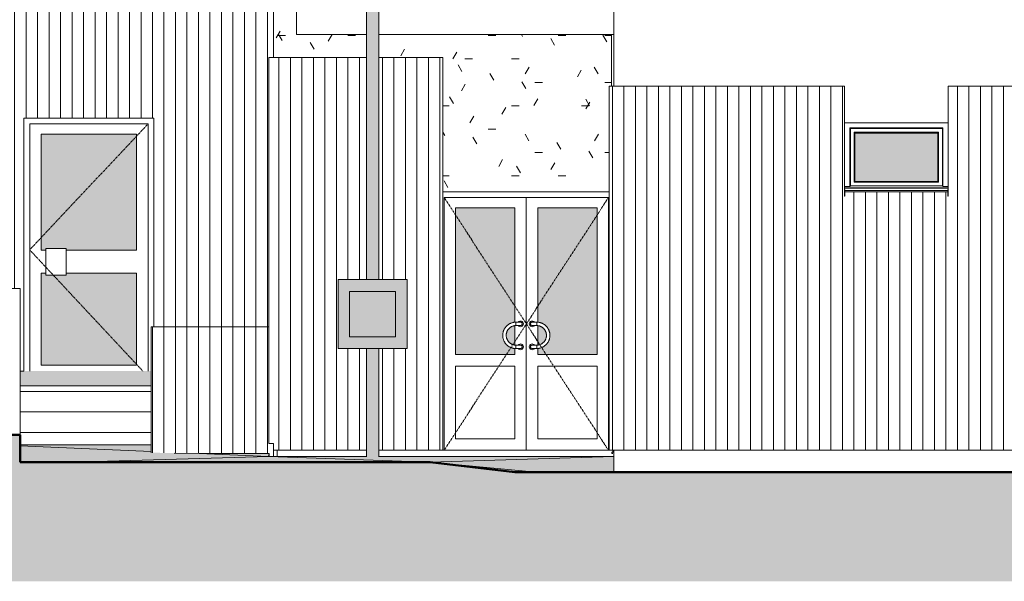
# Model space of a CAD drawing. Header units: millimetres. Extents: x -54722 to 267911, y -1116 to 19261.
# Tile 70 of 92: x 61158 to 69720, y -887 to 4000. Entities that reach past the tile are written whole.
import ezdxf

# ---------------------------------------------------------------- set-up
doc = ezdxf.new("R2010")
doc.units = ezdxf.units.MM
doc.linetypes.add('Centre', pattern=[31.75, 6.35, -4.75, 15.9, -4.75])
for name, color, linetype, lineweight in [('A-DETL-GENF', 92, 'Continuous', 9), ('A-DETL-WIDE', 214, 'Continuous', 50), ('A-DOOR', 31, 'Continuous', 9), ('A-DOOR-FRAM', 31, 'Continuous', 9), ('A-FLOR', 192, 'Continuous', 9), ('A-FLOR-PATT', 8, 'Continuous', 9), ('A-GENM', 13, 'Continuous', 9), ('A-GLAZ', 151, 'Continuous', 9), ('A-GLAZ-SILL', 1, 'Continuous', 9), ('A-WALL', 113, 'Continuous', 9), ('A-WALL-PATT', 111, 'Continuous', 9), ('I-WALL', 2, 'Continuous', 9), ('M-EQPM', 50, 'Continuous', 9), ('S-STRS', 31, 'Continuous', 9)]:
    doc.layers.add(name, color=color, linetype=linetype, lineweight=lineweight)
pattern_1 = [(90, (83112.44, 0), (-100, 6e-15), [])]

# ---------------------------------------------------------------- blocks, each defined once
blk = doc.blocks.new('PVC Panneau Vitré - Traverse - 103m x 2_20m-1054254-Façade Ouest')
at = {"layer": 'A-DOOR'}
h = blk.add_hatch(color=256, dxfattribs=at)
h.paths.add_polyline_path([(-11971.9, 993.3), (-11971.9, 1793.3), (-12585.1, 1793.3), (-12585.1, 1777.2), (-12760.4, 1777.2), (-12760.4, 1793.3), (-12801.9, 1793.3), (-12801.9, 993.3), (-12062.8, 993.3)])
h.paths.add_polyline_path([(-11971.9, 1993.3), (-11971.9, 3003.3), (-12801.9, 3003.3), (-12801.9, 1993.3), (-12760.4, 1993.3), (-12760.4, 2008.7), (-12585.1, 2008.7), (-12585.1, 1993.3), (-11994.1, 1993.3)])
at = {"layer": 'A-DOOR', "linetype": 'Centre'}
for p in [(-11871.9, 3093.3), (-11917.5, 942.2)]:
    blk.add_line(p, (-12901.9, 1998.3), dxfattribs=at)
at = {"layer": 'A-DOOR'}
for p, q in [((-12901.9, 3093.3), (-12901.9, 943.1)), ((-11871.9, 3093.3), (-12901.9, 3093.3)), ((-11871.9, 943.1), (-11871.9, 3093.3)), ((-12801.9, 1993.3), (-12801.9, 3003.3)), ((-12801.9, 3003.3), (-11971.9, 3003.3)), ((-11971.9, 3003.3), (-11971.9, 1993.3)), ((-12760.4, 1993.3), (-12801.9, 1993.3)), ((-12760.4, 2008.7), (-12585.1, 2008.7)), ((-12760.4, 2008.7), (-12760.4, 1777.2)), ((-12585.1, 1777.2), (-12585.1, 2008.7)), ((-11971.9, 1993.3), (-12585.1, 1993.3)), ((-12801.9, 993.3), (-12801.9, 1793.3)), ((-12801.9, 1793.3), (-12760.4, 1793.3)), ((-12585.1, 1777.2), (-12760.4, 1777.2)), ((-12585.1, 1793.3), (-11971.9, 1793.3)), ((-11971.9, 1793.3), (-11971.9, 993.3)), ((-11971.9, 993.3), (-12801.9, 993.3))]:
    blk.add_line(p, q, dxfattribs=at)
at = {"layer": 'A-DOOR-FRAM'}
for p, q in [((-12951.9, 943.1), (-12951.9, 3143.3)), ((-11821.9, 3143.3), (-12951.9, 3143.3)), ((-12901.9, 3093.3), (-12901.9, 943.1)), ((-12901.9, 3093.3), (-11871.9, 3093.3)), ((-11871.9, 3093.3), (-11871.9, 943.1)), ((-11821.9, 1327.8), (-11821.9, 3143.3))]:
    blk.add_line(p, q, dxfattribs=at)
blk = doc.blocks.new('PVC Double - Panneaux vitrés haut - 1_43m x 2_20m-1064195-Façade Ouest')
at = {"layer": 'A-DOOR'}
h = blk.add_hatch(color=256, dxfattribs=at)
h.paths.add_polyline_path([(-9197.7, 1086.6), (-8682.7, 1086.6), (-8682.7, 1139.5), (-8705.5, 1143.2), (-8725, 1151.4), (-8740.8, 1161.2), (-8756.8, 1175.2), (-8767.1, 1187.8), (-8779.3, 1211.3), (-8785, 1230.1), (-8786.9, 1241.3), (-8786.2, 1269.8), (-8780.4, 1293.2), (-8777.5, 1299.3), (-8767.7, 1317.7), (-8754.8, 1333.2), (-8738.3, 1347.3), (-8721.5, 1357.1), (-8698.8, 1365.2), (-8682.7, 1367.8), (-8682.7, 2363.3), (-9197.7, 2363.3), (-9197.7, 1445.1)])
h.paths.add_polyline_path([(-8469, 1086.6), (-7967.7, 1086.6), (-7967.7, 2363.3), (-8482.7, 2363.3), (-8482.7, 1367.1), (-8461.2, 1363.7), (-8448.7, 1359.1), (-8435.2, 1352.4), (-8418.4, 1340.7), (-8402.5, 1324.2), (-8392.8, 1309.5), (-8382.2, 1285), (-8378.2, 1260.9), (-8379.6, 1234.5), (-8383.2, 1219.3), (-8391.2, 1200.1), (-8403.3, 1181.5), (-8413.8, 1169.7), (-8433.3, 1155.4), (-8450.4, 1146.6), (-8467.8, 1141.2), (-8482.7, 1138.3), (-8482.7, 1086.6)])
h.paths.add_polyline_path([(-8682.7, 1140.1), (-8682.7, 1140.1), (-8684.1, 1140.3)])
h.paths.add_polyline_path([(-8482.7, 1169.7), (-8465.2, 1173.1), (-8444.7, 1183.4), (-8427.3, 1199.7), (-8413.3, 1223.6), (-8410.4, 1233.2), (-8408.1, 1247.7), (-8410.8, 1274.5), (-8414, 1283.4), (-8420.7, 1296.7), (-8428.4, 1307.8), (-8438.6, 1318.1), (-8443.9, 1322), (-8459.5, 1330.6), (-8470.2, 1335.1), (-8482.7, 1336.1), (-8482.7, 1170.5)])
h.paths.add_polyline_path([(-8736, 1196.5), (-8731.5, 1192.3), (-8735.2, 1195.8)])
h.paths.add_polyline_path([(-8682.7, 1169.7), (-8682.7, 1336.9), (-8700.2, 1333.3), (-8711, 1328.1), (-8721.5, 1321.9), (-8729.5, 1315.5), (-8741, 1303.1), (-8752.2, 1281.4), (-8755, 1273), (-8756.1, 1266.5), (-8756.5, 1241.3), (-8753.3, 1226.5), (-8745.9, 1212.1), (-8734.8, 1195.5), (-8714.8, 1179.8), (-8694.2, 1171.4), (-8684.2, 1170)])
h.paths.add_polyline_path([(-8444.7, 1183), (-8432, 1192.9), (-8430.5, 1195.5), (-8443.4, 1184.1)])
at = {"layer": 'A-DOOR', "linetype": 'Centre'}
for p, q in [((-9297.7, 2453.3), (-7867.7, 253.3)), ((-9297.7, 253.3), (-7867.7, 2453.3))]:
    blk.add_line(p, q, dxfattribs=at)
at = {"layer": 'A-DOOR'}
for p, q in [((-9297.7, 2453.3), (-9297.7, 253.3)), ((-8582.7, 2453.3), (-9297.7, 2453.3)), ((-7867.7, 2453.3), (-8582.7, 2453.3)), ((-8582.7, 2453.3), (-8582.7, 253.3)), ((-8582.7, 253.3), (-8582.7, 2453.3)), ((-7867.7, 253.3), (-7867.7, 2453.3)), ((-9197.7, 1086.6), (-9197.7, 2363.3)), ((-9197.7, 2363.3), (-8682.7, 2363.3)), ((-8682.7, 2363.3), (-8682.7, 1367.1)), ((-8482.7, 1367.1), (-8482.7, 2363.3)), ((-8482.7, 2363.3), (-7967.7, 2363.3)), ((-7967.7, 2363.3), (-7967.7, 1086.6)), ((-8682.7, 1336.9), (-8682.7, 1169.7)), ((-8672.7, 1368.3), (-8672.7, 1353.3)), ((-8672.7, 1353.3), (-8672.7, 1368.3)), ((-8672.7, 1353.3), (-8672.7, 1338.3)), ((-8672.7, 1338.3), (-8672.7, 1353.3)), ((-8492.7, 1353.3), (-8492.7, 1368.3)), ((-8492.7, 1368.3), (-8492.7, 1353.3)), ((-8492.7, 1338.3), (-8492.7, 1353.3)), ((-8492.7, 1353.3), (-8492.7, 1338.3)), ((-8482.7, 1169.7), (-8482.7, 1336.9)), ((-8682.7, 1139.5), (-8682.7, 1086.6)), ((-8672.7, 1168.3), (-8672.7, 1153.3)), ((-8672.7, 1153.3), (-8672.7, 1168.3)), ((-8672.7, 1153.3), (-8672.7, 1138.3)), ((-8672.7, 1138.3), (-8672.7, 1153.3)), ((-8492.7, 1153.3), (-8492.7, 1168.3)), ((-8492.7, 1168.3), (-8492.7, 1153.3)), ((-8492.7, 1138.3), (-8492.7, 1153.3)), ((-8492.7, 1153.3), (-8492.7, 1138.3)), ((-8482.7, 1086.6), (-8482.7, 1139.5)), ((-8682.7, 1086.6), (-9197.7, 1086.6)), ((-7967.7, 1086.6), (-8482.7, 1086.6)), ((-9197.7, 353.3), (-9197.7, 986.6)), ((-9197.7, 986.6), (-8682.7, 986.6)), ((-8682.7, 986.6), (-8682.7, 353.3)), ((-8482.7, 353.3), (-8482.7, 986.6)), ((-8482.7, 986.6), (-7967.7, 986.6)), ((-7967.7, 986.6), (-7967.7, 353.3)), ((-8682.7, 353.3), (-9197.7, 353.3)), ((-7967.7, 353.3), (-8482.7, 353.3))]:
    blk.add_line(p, q, dxfattribs=at)
at = {"layer": 'A-DOOR', "flags": 128}
for points in [[(-8672.7, 1368.3), (-8677.3, 1368.2), (-8681.9, 1367.9), (-8686.4, 1367.5), (-8691, 1366.8), (-8695.5, 1366), (-8700, 1365), (-8704.5, 1363.8), (-8708.9, 1362.5), (-8713.2, 1360.9), (-8717.5, 1359.2), (-8721.7, 1357.4), (-8725.8, 1355.3), (-8729.8, 1353.1), (-8733.8, 1350.7), (-8737.6, 1348.2), (-8741.4, 1345.5), (-8745, 1342.7), (-8748.5, 1339.8), (-8751.9, 1336.7), (-8755.2, 1333.4), (-8758.3, 1330.1), (-8761.3, 1326.6), (-8764.2, 1323), (-8766.9, 1319.3), (-8769.4, 1315.4), (-8771.9, 1311.5), (-8774.1, 1307.5), (-8776.2, 1303.4), (-8778.1, 1299.2), (-8779.9, 1295), (-8781.4, 1290.7), (-8782.9, 1286.3), (-8784.1, 1281.8), (-8785.1, 1277.4), (-8786, 1272.9), (-8786.7, 1268.3), (-8787.2, 1263.7), (-8787.5, 1259.1), (-8787.7, 1254.5), (-8787.6, 1250), (-8787.4, 1245.4), (-8787, 1240.8), (-8786.4, 1236.2), (-8785.6, 1231.7), (-8784.7, 1227.2), (-8783.5, 1222.7), (-8782.2, 1218.3), (-8780.7, 1214), (-8779.1, 1209.7), (-8777.2, 1205.5), (-8775.3, 1201.3), (-8773.1, 1197.2), (-8770.8, 1193.3), (-8768.3, 1189.4), (-8765.7, 1185.6), (-8762.9, 1182), (-8760, 1178.4), (-8756.9, 1175), (-8753.7, 1171.7), (-8750.4, 1168.5), (-8746.9, 1165.5), (-8743.3, 1162.6), (-8739.6, 1159.8), (-8735.9, 1157.2), (-8732, 1154.8), (-8728, 1152.5), (-8723.9, 1150.3), (-8719.7, 1148.4), (-8715.5, 1146.6), (-8711.2, 1145), (-8706.8, 1143.5), (-8702.4, 1142.2), (-8698, 1141.1), (-8693.4, 1140.2), (-8688.9, 1139.5), (-8684.3, 1138.9), (-8679.8, 1138.5), (-8675.2, 1138.3), (-8672.7, 1138.3)], [(-8672.7, 1168.3), (-8676.1, 1168.4), (-8679.5, 1168.6), (-8682.9, 1168.9), (-8686.2, 1169.4), (-8689.6, 1170), (-8692.9, 1170.7), (-8696.2, 1171.6), (-8699.4, 1172.6), (-8702.6, 1173.8), (-8705.8, 1175), (-8708.9, 1176.4), (-8711.9, 1177.9), (-8714.9, 1179.5), (-8717.8, 1181.3), (-8720.7, 1183.2), (-8723.4, 1185.1), (-8726.1, 1187.2), (-8728.7, 1189.4), (-8731.2, 1191.7), (-8733.7, 1194.1), (-8736, 1196.6), (-8738.2, 1199.2), (-8740.3, 1201.8), (-8742.3, 1204.6), (-8744.2, 1207.4), (-8746, 1210.3), (-8747.6, 1213.2), (-8749.2, 1216.3), (-8750.6, 1219.4), (-8751.9, 1222.5), (-8753.1, 1225.7), (-8754.1, 1228.9), (-8755, 1232.2), (-8755.8, 1235.5), (-8756.4, 1238.9), (-8757, 1242.2), (-8757.3, 1245.6), (-8757.6, 1249), (-8757.7, 1252.4), (-8757.6, 1255.8), (-8757.5, 1259.2), (-8757.2, 1262.6), (-8756.7, 1265.9), (-8756.2, 1269.3), (-8755.5, 1272.6), (-8754.6, 1275.9), (-8753.6, 1279.2), (-8752.5, 1282.4), (-8751.3, 1285.6), (-8750, 1288.7), (-8748.5, 1291.7), (-8746.9, 1294.7), (-8745.2, 1297.7), (-8743.3, 1300.5), (-8741.4, 1303.3), (-8739.3, 1306), (-8737.2, 1308.7), (-8734.9, 1311.2), (-8732.6, 1313.6), (-8730.1, 1316), (-8727.5, 1318.2), (-8724.9, 1320.4), (-8722.2, 1322.4), (-8719.4, 1324.3), (-8716.5, 1326.1), (-8713.5, 1327.8), (-8710.5, 1329.4), (-8707.5, 1330.9), (-8704.3, 1332.2), (-8701.2, 1333.4), (-8697.9, 1334.5), (-8694.7, 1335.4), (-8691.4, 1336.2), (-8688, 1336.9), (-8684.7, 1337.5), (-8681.3, 1337.9), (-8677.9, 1338.1), (-8674.5, 1338.3), (-8672.7, 1338.3)], [(-8632.7, 1368.3), (-8632.7, 1368.3), (-8632.8, 1368.3), (-8633, 1368.3), (-8633.2, 1368.3), (-8633.5, 1368.3), (-8633.8, 1368.3), (-8634.2, 1368.3), (-8634.7, 1368.3), (-8635.2, 1368.3), (-8635.8, 1368.3), (-8636.5, 1368.3), (-8637.2, 1368.3), (-8638, 1368.3), (-8638.8, 1368.3), (-8639.7, 1368.3), (-8640.6, 1368.3), (-8641.6, 1368.3), (-8642.6, 1368.3), (-8643.7, 1368.3), (-8644.8, 1368.3), (-8646, 1368.3), (-8647.2, 1368.3), (-8648.4, 1368.3), (-8649.7, 1368.3), (-8651.1, 1368.3), (-8652.4, 1368.3), (-8653.8, 1368.3), (-8655.3, 1368.3), (-8656.7, 1368.3), (-8658.2, 1368.3), (-8659.7, 1368.3), (-8661.2, 1368.3), (-8662.8, 1368.3), (-8664.3, 1368.3), (-8665.9, 1368.3), (-8667.5, 1368.3), (-8669.1, 1368.3), (-8670.6, 1368.3), (-8672.2, 1368.3), (-8672.7, 1368.3)], [(-8672.7, 1338.3), (-8671.1, 1338.3), (-8669.5, 1338.3), (-8667.9, 1338.3), (-8666.3, 1338.3), (-8664.7, 1338.3), (-8663.2, 1338.3), (-8661.6, 1338.3), (-8660.1, 1338.3), (-8658.6, 1338.3), (-8657.1, 1338.3), (-8655.6, 1338.3), (-8654.2, 1338.3), (-8652.8, 1338.3), (-8651.4, 1338.3), (-8650.1, 1338.3), (-8648.8, 1338.3), (-8647.5, 1338.3), (-8646.3, 1338.3), (-8645.1, 1338.3), (-8644, 1338.3), (-8642.9, 1338.3), (-8641.8, 1338.3), (-8640.9, 1338.3), (-8639.9, 1338.3), (-8639, 1338.3), (-8638.2, 1338.3), (-8637.4, 1338.3), (-8636.7, 1338.3), (-8636, 1338.3), (-8635.4, 1338.3), (-8634.8, 1338.3), (-8634.4, 1338.3), (-8633.9, 1338.3), (-8633.6, 1338.3), (-8633.3, 1338.3), (-8633, 1338.3), (-8632.8, 1338.3), (-8632.7, 1338.3), (-8632.7, 1338.3), (-8632.7, 1338.3)], [(-8492.7, 1368.3), (-8494.3, 1368.3), (-8495.9, 1368.3), (-8497.5, 1368.3), (-8499.1, 1368.3), (-8500.6, 1368.3), (-8502.2, 1368.3), (-8503.7, 1368.3), (-8505.3, 1368.3), (-8506.8, 1368.3), (-8508.3, 1368.3), (-8509.7, 1368.3), (-8511.2, 1368.3), (-8512.6, 1368.3), (-8513.9, 1368.3), (-8515.3, 1368.3), (-8516.6, 1368.3), (-8517.8, 1368.3), (-8519.1, 1368.3), (-8520.2, 1368.3), (-8521.4, 1368.3), (-8522.5, 1368.3), (-8523.5, 1368.3), (-8524.5, 1368.3), (-8525.4, 1368.3), (-8526.3, 1368.3), (-8527.2, 1368.3), (-8528, 1368.3), (-8528.7, 1368.3), (-8529.4, 1368.3), (-8530, 1368.3), (-8530.5, 1368.3), (-8531, 1368.3), (-8531.4, 1368.3), (-8531.8, 1368.3), (-8532.1, 1368.3), (-8532.3, 1368.3), (-8532.5, 1368.3), (-8532.6, 1368.3), (-8532.7, 1368.3), (-8532.7, 1368.3)], [(-8532.7, 1338.3), (-8532.6, 1338.3), (-8532.6, 1338.3), (-8532.4, 1338.3), (-8532.2, 1338.3), (-8531.9, 1338.3), (-8531.5, 1338.3), (-8531.1, 1338.3), (-8530.6, 1338.3), (-8530.1, 1338.3), (-8529.5, 1338.3), (-8528.9, 1338.3), (-8528.2, 1338.3), (-8527.4, 1338.3), (-8526.6, 1338.3), (-8525.7, 1338.3), (-8524.8, 1338.3), (-8523.8, 1338.3), (-8522.8, 1338.3), (-8521.7, 1338.3), (-8520.5, 1338.3), (-8519.4, 1338.3), (-8518.2, 1338.3), (-8516.9, 1338.3), (-8515.6, 1338.3), (-8514.3, 1338.3), (-8512.9, 1338.3), (-8511.5, 1338.3), (-8510.1, 1338.3), (-8508.7, 1338.3), (-8507.2, 1338.3), (-8505.7, 1338.3), (-8504.1, 1338.3), (-8502.6, 1338.3), (-8501, 1338.3), (-8499.5, 1338.3), (-8497.9, 1338.3), (-8496.3, 1338.3), (-8494.7, 1338.3), (-8493.1, 1338.3), (-8492.7, 1338.3)], [(-8492.7, 1138.3), (-8488.1, 1138.4), (-8483.5, 1138.7), (-8478.9, 1139.1), (-8474.4, 1139.8), (-8469.8, 1140.6), (-8465.3, 1141.6), (-8460.9, 1142.8), (-8456.5, 1144.1), (-8452.2, 1145.7), (-8447.9, 1147.4), (-8443.7, 1149.3), (-8439.6, 1151.3), (-8435.5, 1153.5), (-8431.6, 1155.9), (-8427.7, 1158.4), (-8424, 1161.1), (-8420.4, 1163.9), (-8416.8, 1166.9), (-8413.5, 1170), (-8410.2, 1173.2), (-8407, 1176.6), (-8404, 1180), (-8401.2, 1183.6), (-8398.5, 1187.4), (-8395.9, 1191.2), (-8393.5, 1195.1), (-8391.3, 1199.1), (-8389.2, 1203.2), (-8387.2, 1207.4), (-8385.5, 1211.6), (-8383.9, 1216), (-8382.5, 1220.3), (-8381.3, 1224.8), (-8380.2, 1229.2), (-8379.4, 1233.8), (-8378.7, 1238.3), (-8378.2, 1242.9), (-8377.8, 1247.5), (-8377.7, 1252.1), (-8377.7, 1256.7), (-8378, 1261.3), (-8378.4, 1265.8), (-8379, 1270.4), (-8379.7, 1274.9), (-8380.7, 1279.4), (-8381.8, 1283.9), (-8383.1, 1288.3), (-8384.6, 1292.7), (-8386.3, 1296.9), (-8388.1, 1301.2), (-8390.1, 1305.3), (-8392.3, 1309.4), (-8394.6, 1313.3), (-8397.1, 1317.2), (-8399.7, 1321), (-8402.5, 1324.6), (-8405.4, 1328.2), (-8408.5, 1331.6), (-8411.7, 1334.9), (-8415, 1338.1), (-8418.5, 1341.1), (-8422, 1344), (-8425.7, 1346.8), (-8429.5, 1349.4), (-8433.4, 1351.9), (-8437.4, 1354.1), (-8441.5, 1356.3), (-8445.6, 1358.2), (-8449.9, 1360), (-8454.2, 1361.7), (-8458.5, 1363.1), (-8462.9, 1364.4), (-8467.4, 1365.5), (-8471.9, 1366.4), (-8476.5, 1367.2), (-8481, 1367.7), (-8485.6, 1368.1), (-8490.2, 1368.3), (-8492.7, 1368.3)], [(-8492.7, 1338.3), (-8489.3, 1338.2), (-8485.9, 1338), (-8482.5, 1337.7), (-8479.1, 1337.2), (-8475.8, 1336.6), (-8472.5, 1335.9), (-8469.2, 1335), (-8465.9, 1334), (-8462.7, 1332.9), (-8459.6, 1331.6), (-8456.5, 1330.2), (-8453.4, 1328.7), (-8450.4, 1327.1), (-8447.5, 1325.3), (-8444.7, 1323.5), (-8441.9, 1321.5), (-8439.2, 1319.4), (-8436.6, 1317.2), (-8434.1, 1314.9), (-8431.7, 1312.5), (-8429.4, 1310), (-8427.2, 1307.5), (-8425.1, 1304.8), (-8423, 1302.1), (-8421.2, 1299.2), (-8419.4, 1296.3), (-8417.7, 1293.4), (-8416.2, 1290.3), (-8414.8, 1287.3), (-8413.5, 1284.1), (-8412.3, 1280.9), (-8411.2, 1277.7), (-8410.3, 1274.4), (-8409.6, 1271.1), (-8408.9, 1267.8), (-8408.4, 1264.4), (-8408, 1261), (-8407.8, 1257.6), (-8407.7, 1254.2), (-8407.7, 1250.8), (-8407.9, 1247.4), (-8408.2, 1244), (-8408.6, 1240.7), (-8409.2, 1237.3), (-8409.9, 1234), (-8410.7, 1230.7), (-8411.7, 1227.4), (-8412.8, 1224.2), (-8414, 1221.1), (-8415.4, 1217.9), (-8416.9, 1214.9), (-8418.5, 1211.9), (-8420.2, 1208.9), (-8422, 1206.1), (-8424, 1203.3), (-8426, 1200.6), (-8428.2, 1198), (-8430.4, 1195.4), (-8432.8, 1193), (-8435.3, 1190.6), (-8437.8, 1188.4), (-8440.5, 1186.2), (-8443.2, 1184.2), (-8446, 1182.3), (-8448.9, 1180.5), (-8451.8, 1178.8), (-8454.8, 1177.2), (-8457.9, 1175.8), (-8461, 1174.4), (-8464.2, 1173.2), (-8467.4, 1172.1), (-8470.7, 1171.2), (-8474, 1170.4), (-8477.3, 1169.7), (-8480.7, 1169.2), (-8484.1, 1168.7), (-8487.4, 1168.5), (-8490.8, 1168.3), (-8492.7, 1168.3)], [(-8632.7, 1168.3), (-8632.7, 1168.3), (-8632.8, 1168.3), (-8633, 1168.3), (-8633.2, 1168.3), (-8633.5, 1168.3), (-8633.8, 1168.3), (-8634.2, 1168.3), (-8634.7, 1168.3), (-8635.2, 1168.3), (-8635.8, 1168.3), (-8636.5, 1168.3), (-8637.2, 1168.3), (-8638, 1168.3), (-8638.8, 1168.3), (-8639.7, 1168.3), (-8640.6, 1168.3), (-8641.6, 1168.3), (-8642.6, 1168.3), (-8643.7, 1168.3), (-8644.8, 1168.3), (-8646, 1168.3), (-8647.2, 1168.3), (-8648.4, 1168.3), (-8649.7, 1168.3), (-8651.1, 1168.3), (-8652.4, 1168.3), (-8653.8, 1168.3), (-8655.3, 1168.3), (-8656.7, 1168.3), (-8658.2, 1168.3), (-8659.7, 1168.3), (-8661.2, 1168.3), (-8662.8, 1168.3), (-8664.3, 1168.3), (-8665.9, 1168.3), (-8667.5, 1168.3), (-8669.1, 1168.3), (-8670.6, 1168.3), (-8672.2, 1168.3), (-8672.7, 1168.3)], [(-8672.7, 1138.3), (-8671.1, 1138.3), (-8669.5, 1138.3), (-8667.9, 1138.3), (-8666.3, 1138.3), (-8664.7, 1138.3), (-8663.2, 1138.3), (-8661.6, 1138.3), (-8660.1, 1138.3), (-8658.6, 1138.3), (-8657.1, 1138.3), (-8655.6, 1138.3), (-8654.2, 1138.3), (-8652.8, 1138.3), (-8651.4, 1138.3), (-8650.1, 1138.3), (-8648.8, 1138.3), (-8647.5, 1138.3), (-8646.3, 1138.3), (-8645.1, 1138.3), (-8644, 1138.3), (-8642.9, 1138.3), (-8641.8, 1138.3), (-8640.9, 1138.3), (-8639.9, 1138.3), (-8639, 1138.3), (-8638.2, 1138.3), (-8637.4, 1138.3), (-8636.7, 1138.3), (-8636, 1138.3), (-8635.4, 1138.3), (-8634.8, 1138.3), (-8634.4, 1138.3), (-8633.9, 1138.3), (-8633.6, 1138.3), (-8633.3, 1138.3), (-8633, 1138.3), (-8632.8, 1138.3), (-8632.7, 1138.3), (-8632.7, 1138.3), (-8632.7, 1138.3)], [(-8492.7, 1168.3), (-8494.3, 1168.3), (-8495.9, 1168.3), (-8497.5, 1168.3), (-8499.1, 1168.3), (-8500.6, 1168.3), (-8502.2, 1168.3), (-8503.7, 1168.3), (-8505.3, 1168.3), (-8506.8, 1168.3), (-8508.3, 1168.3), (-8509.7, 1168.3), (-8511.2, 1168.3), (-8512.6, 1168.3), (-8513.9, 1168.3), (-8515.3, 1168.3), (-8516.6, 1168.3), (-8517.8, 1168.3), (-8519.1, 1168.3), (-8520.2, 1168.3), (-8521.4, 1168.3), (-8522.5, 1168.3), (-8523.5, 1168.3), (-8524.5, 1168.3), (-8525.4, 1168.3), (-8526.3, 1168.3), (-8527.2, 1168.3), (-8528, 1168.3), (-8528.7, 1168.3), (-8529.4, 1168.3), (-8530, 1168.3), (-8530.5, 1168.3), (-8531, 1168.3), (-8531.4, 1168.3), (-8531.8, 1168.3), (-8532.1, 1168.3), (-8532.3, 1168.3), (-8532.5, 1168.3), (-8532.6, 1168.3), (-8532.7, 1168.3), (-8532.7, 1168.3)], [(-8532.7, 1138.3), (-8532.6, 1138.3), (-8532.6, 1138.3), (-8532.4, 1138.3), (-8532.2, 1138.3), (-8531.9, 1138.3), (-8531.5, 1138.3), (-8531.1, 1138.3), (-8530.6, 1138.3), (-8530.1, 1138.3), (-8529.5, 1138.3), (-8528.9, 1138.3), (-8528.2, 1138.3), (-8527.4, 1138.3), (-8526.6, 1138.3), (-8525.7, 1138.3), (-8524.8, 1138.3), (-8523.8, 1138.3), (-8522.8, 1138.3), (-8521.7, 1138.3), (-8520.5, 1138.3), (-8519.4, 1138.3), (-8518.2, 1138.3), (-8516.9, 1138.3), (-8515.6, 1138.3), (-8514.3, 1138.3), (-8512.9, 1138.3), (-8511.5, 1138.3), (-8510.1, 1138.3), (-8508.7, 1138.3), (-8507.2, 1138.3), (-8505.7, 1138.3), (-8504.1, 1138.3), (-8502.6, 1138.3), (-8501, 1138.3), (-8499.5, 1138.3), (-8497.9, 1138.3), (-8496.3, 1138.3), (-8494.7, 1138.3), (-8493.1, 1138.3), (-8492.7, 1138.3)]]:
    blk.add_lwpolyline(points, dxfattribs=at)
at = {"layer": 'A-DOOR'}
for centre, radius, start, end in [((-8632.7, 1353.3), 25, 0, 143.96933), ((-8532.7, 1353.3), 25, 36.14342, 180), ((-8632.7, 1353.3), 25, 216.09406, 0), ((-8632.7, 1353.3), 15, 45, 105), ((-8632.7, 1353.3), 15, 0, 105), ((-8632.7, 1353.3), 15, 0, 105), ((-8632.7, 1353.3), 15, 255, 0), ((-8632.7, 1353.3), 15, 255, 0), ((-8632.7, 1353.3), 15, 255, 285), ((-8632.7, 1353.3), 15, 300, 330), ((-8532.7, 1353.3), 25, 180, 323.85658), ((-8532.7, 1353.3), 15, 75, 180), ((-8532.7, 1353.3), 15, 75, 180), ((-8532.7, 1353.3), 15, 180, 285), ((-8532.7, 1353.3), 15, 180, 285), ((-8532.7, 1353.3), 15, 210, 240), ((-8532.7, 1353.3), 15, 75, 135), ((-8532.7, 1353.3), 15, 255, 285), ((-8632.7, 1153.3), 25, 0, 143.96933), ((-8632.7, 1153.3), 25, 216.09406, 0), ((-8632.7, 1153.3), 15, 45, 105), ((-8632.7, 1153.3), 15, 0, 105), ((-8632.7, 1153.3), 15, 0, 105), ((-8632.7, 1153.3), 15, 255, 0), ((-8632.7, 1153.3), 15, 255, 0), ((-8632.7, 1153.3), 15, 255, 285), ((-8632.7, 1153.3), 15, 300, 330), ((-8532.7, 1153.3), 25, 36.03067, 180), ((-8532.7, 1153.3), 25, 180, 323.90594), ((-8532.7, 1153.3), 15, 75, 180), ((-8532.7, 1153.3), 15, 75, 180), ((-8532.7, 1153.3), 15, 180, 285), ((-8532.7, 1153.3), 15, 180, 285), ((-8532.7, 1153.3), 15, 210, 240), ((-8532.7, 1153.3), 15, 75, 135), ((-8532.7, 1153.3), 15, 255, 285)]:
    blk.add_arc(centre, radius, start, end, dxfattribs=at)
at = {"layer": 'A-DOOR-FRAM'}
for p, q in [((-7862.7, 2503.3), (-9307.7, 2503.3)), ((-9297.7, 2453.3), (-9297.7, 253.3)), ((-9297.7, 2453.3), (-7867.7, 2453.3)), ((-7867.7, 2453.3), (-7867.7, 253.3))]:
    blk.add_line(p, q, dxfattribs=at)
blk = doc.blocks.new('GAZ - _01-1061132-Façade Ouest')
at = {"layer": 'M-EQPM'}
for points in [[(-10217.6, 1140), (-10216.6, 1140), (-10217.6, 1740), (-10219.8, 1740), (-10219.2, 1140), (-10218.5, 1140)], [(-10193.6, 1140), (-10169.8, 1140), (-10169.8, 1740), (-10216.6, 1740), (-10216.6, 1140)], [(-9623, 1140), (-9623, 1740), (-9669.8, 1740), (-9669.8, 1140), (-9645.9, 1140)], [(-9621.9, 1140), (-9619.8, 1140), (-9620.3, 1740), (-9623, 1740), (-9623, 1140)], [(-9931.7, 1240), (-9719.8, 1240), (-9719.8, 1635), (-10119.8, 1635), (-10119.8, 1240)]]:
    blk.add_hatch(color=256, dxfattribs=at).paths.add_polyline_path(points)
h = blk.add_hatch(color=256, dxfattribs=at)
h.paths.add_polyline_path([(-9669.8, 1140), (-9669.8, 1740), (-10169.8, 1740), (-10169.8, 1140), (-9911, 1140)])
h.paths.add_polyline_path([(-9911, 1240), (-10119.8, 1240), (-10119.8, 1635), (-9719.8, 1635), (-9719.8, 1240)])
for p, q in [((-10219.8, 1740), (-10219.8, 1140)), ((-10219.8, 1740), (-10216.6, 1740)), ((-10216.6, 1740), (-10169.8, 1740)), ((-10169.8, 1740), (-9669.8, 1740)), ((-9669.8, 1740), (-9623, 1740)), ((-9623, 1740), (-9619.8, 1740)), ((-9619.8, 1140), (-9619.8, 1740)), ((-10119.8, 1240), (-10119.8, 1635)), ((-10119.8, 1635), (-9719.8, 1635)), ((-9719.8, 1635), (-9719.8, 1240)), ((-9719.8, 1240), (-10119.8, 1240)), ((-10216.6, 1140), (-10219.8, 1140)), ((-10169.8, 1140), (-10216.6, 1140)), ((-9669.8, 1140), (-10169.8, 1140)), ((-9623, 1140), (-9669.8, 1140)), ((-9619.8, 1140), (-9623, 1140))]:
    blk.add_line(p, q, dxfattribs=at)
blk = doc.blocks.new('Conduit Gaz - Conduit Gaz-1063074-Façade Ouest')
at = {"layer": 'A-GENM'}
h = blk.add_hatch(color=256, dxfattribs=at)
h.paths.add_polyline_path([(-9920, 196.8), (-9867.9, 197.9), (-9866, 198.3), (-9866.2, 1140), (-9974, 1140), (-9974, 198.3), (-9966.8, 197.5), (-9920.2, 196.8)])
h.paths.add_polyline_path([(-9920, 1740), (-9866, 1740), (-9866.5, 11222.8), (-9974, 11222.5), (-9973.8, 1740), (-9922.2, 1740)])
for p, q in [((-9974, 11222.8), (-9974, 1740)), ((-9866, 1740), (-9866, 11222.8)), ((-9974, 1140), (-9974, 197.3)), ((-9866, 197.3), (-9866, 1140))]:
    blk.add_line(p, q, dxfattribs=at)
blk = doc.blocks.new('Fenêtre type 1 - 90 x 60cm-1522801-Façade Ouest')
at = {"layer": 'A-GLAZ'}
blk.add_hatch(color=256, dxfattribs=at).paths.add_polyline_path([(-5294.2, 2593.3), (-5004.6, 2593.3), (-5004.6, 3013.3), (-5724.6, 3013.3), (-5724.6, 2593.3)])
for p, q in [((-5769.6, 2548.3), (-5769.6, 3058.3)), ((-5764.6, 3053.3), (-5769.6, 3058.3)), ((-5769.6, 3058.3), (-4959.6, 3058.3)), ((-5764.6, 3053.3), (-5764.6, 2553.3)), ((-4964.6, 3053.3), (-5764.6, 3053.3)), ((-5731.7, 2586.2), (-5731.7, 3020.4)), ((-5731.7, 3020.4), (-4997.6, 3020.4)), ((-5724.6, 3013.3), (-5731.7, 3020.4)), ((-5724.6, 3013.3), (-5724.6, 2593.3)), ((-5724.6, 3013.3), (-5004.6, 3013.3)), ((-4997.6, 3020.4), (-5004.6, 3013.3)), ((-5004.6, 2593.3), (-5004.6, 3013.3)), ((-4997.6, 3020.4), (-4997.6, 2586.2)), ((-4959.6, 3058.3), (-4964.6, 3053.3)), ((-4964.6, 2553.3), (-4964.6, 3053.3)), ((-4959.6, 3058.3), (-4959.6, 2548.3)), ((-5724.6, 2593.3), (-5731.7, 2586.2)), ((-4997.6, 2586.2), (-5731.7, 2586.2)), ((-5004.6, 2593.3), (-5724.6, 2593.3)), ((-4997.6, 2586.2), (-5004.6, 2593.3)), ((-5769.6, 2548.3), (-5814.6, 2548.3)), ((-5769.6, 2548.3), (-5814.6, 2548.3)), ((-4914.6, 2538.3), (-5814.6, 2538.3)), ((-4914.6, 2533.3), (-5814.6, 2533.3)), ((-5764.6, 2553.3), (-5769.6, 2548.3)), ((-4964.6, 2553.3), (-5764.6, 2553.3)), ((-4959.6, 2548.3), (-4964.6, 2553.3)), ((-4959.6, 2548.3), (-4914.6, 2548.3)), ((-4914.6, 2548.3), (-4959.6, 2548.3))]:
    blk.add_line(p, q, dxfattribs=at)
at = {"layer": 'A-GLAZ-SILL'}
for p, q in [((-5814.6, 2523.2), (-5812.6, 2523.2)), ((-5812.6, 2511.7), (-5814.6, 2511.7)), ((-5814.6, 2498.4), (-5814.6, 2502.5)), ((-5814.6, 2465.3), (-5814.6, 2498.4)), ((-5812.6, 2523.2), (-5812.6, 2513.4)), ((-5812.6, 2513.4), (-5812.6, 2503.7)), ((-5812.6, 2513.2), (-4916.6, 2513.2)), ((-5812.6, 2513.2), (-5812.6, 2503.4)), ((-5812.6, 2502.5), (-5812.6, 2498.4)), ((-5812.6, 2498.4), (-5812.6, 2465.3)), ((-4916.6, 2513.4), (-4916.6, 2523.2)), ((-4916.6, 2523.2), (-4914.6, 2523.2)), ((-4916.6, 2503.7), (-4916.6, 2513.4)), ((-4916.6, 2508.7), (-4916.6, 2513.2)), ((-4914.6, 2511.7), (-4916.6, 2511.7)), ((-4916.6, 2498.4), (-4916.6, 2502.5)), ((-4916.6, 2465.3), (-4916.6, 2498.4)), ((-4914.6, 2502.5), (-4914.6, 2498.4)), ((-4914.6, 2498.4), (-4914.6, 2465.3)), ((-5812.6, 2465.3), (-5814.6, 2465.3)), ((-4914.6, 2465.3), (-4916.6, 2465.3))]:
    blk.add_line(p, q, dxfattribs=at)
blk = doc.blocks.new('2 Vantaux - 280 x 220h-1392762-Façade Ouest')
at = {"layer": 'A-GLAZ'}
for p, q in [((-7822.7, 237.6), (-7837.7, 236.8)), ((-7837.7, 236.8), (-7837.7, 224.3)), ((-7837.7, 224.3), (-7831.2, 224.3)), ((-7836.2, 235.4), (-7822.7, 236.1)), ((-7836.2, 225.8), (-7836.2, 235.4)), ((-7831.2, 225.8), (-7836.2, 225.8)), ((-7831.2, 224.3), (-7831.2, 225.8)), ((-7830.7, 237.2), (-7830.7, 253.3)), ((-7828.8, 253.3), (-7828.8, 237.3))]:
    blk.add_line(p, q, dxfattribs=at)

msp = doc.modelspace()

# ---------------------------------------------------------------- hatches: boundary and pattern name
at = {"layer": 'A-DETL-GENF'}
msp.add_hatch(color=252, dxfattribs=at).paths.add_polyline_path([(73824, -886.7), (132067.3, -886.7), (132067.3, 63.3), (65462.6, 63.3), (64726.4, 150), (61162.6, 150), (61162.6, 386.6), (60725.8, 386.6), (57153.3, 1547.4), (54800.6, 2018.6), (46123, 2233.3), (41151, 2233.3), (41151, -886.7), (72403.5, -886.7)])
at = {"layer": 'A-FLOR-PATT'}
for points in [[(62300.6, 813.3), (62300.6, 943.1), (61162.6, 943.1), (61162.6, 813.3)], [(61315.2, 150), (61622.2, 150), (63321.3, 200), (62718.7, 225.3), (62300.6, 232.6), (62300.6, 242.9), (61162.6, 290.8), (61162.6, 150), (61240.8, 150)], [(64590.4, 150), (64726.4, 150), (63321.3, 200), (61622.2, 150), (63880.1, 150)], [(64726.4, 150), (66323.6, 200), (64280.2, 200), (64280.2, 198.3), (64273, 197.5), (64226.2, 196.8), (64174, 197.9), (64172.2, 198.3), (64172.2, 200), (63327.1, 199.8), (64590.4, 154.8)], [(65649.5, 63.3), (66323.6, 63.3), (66323.6, 200), (64726.4, 150), (65547.4, 72.9)], [(65649.5, 63.3), (64726.4, 150), (65462.6, 63.3)]]:
    msp.add_hatch(color=256, dxfattribs=at).paths.add_polyline_path(points)
h = msp.add_hatch(color=256, dxfattribs=at)
h.paths.add_polyline_path([(63321.3, 200), (63327.1, 225.3), (62718.7, 225.3)])
h.paths.add_polyline_path([(62300.6, 242.9), (62300.6, 300), (61162.6, 300), (61162.6, 290.8), (61437.4, 279.2)])
at = {"layer": 'A-WALL-PATT'}
h = msp.add_hatch(dxfattribs=at)
h.set_pattern_fill('FP_6', color=256, style=0, pattern_type=2)
h.set_pattern_definition(pattern_1)
h.paths.add_polyline_path([(61162.6, 943.3), (61194.3, 943.3), (61194.3, 3143.3), (62324.3, 3143.3), (62324.3, 1327.8), (63325.4, 1327.8), (63325.4, 3671.9), (63365.4, 3671.9), (63365.4, 4121.9), (63325.4, 4121.9), (63325.4, 5121.9), (63310.4, 5121.1), (63310.4, 5083.9), (63283.9, 5083.9), (63284.8, 5119.4), (63288, 5127.3), (63298.6, 5132), (63325.4, 5134.4), (63325.4, 5771.9), (61137.5, 5771.9), (61137.5, 5626.9), (61147.5, 5625.9), (61147.5, 5621.9), (60807.5, 5622.9), (60807.5, 5626.9), (60817.5, 5626.9), (60817.5, 5771.9), (58584.1, 5771.9), (58584.1, 2339.9), (58603.5, 2339.9), (58603.5, 2263.3), (58570.9, 2263.3), (58570.9, 2213.3), (58677.3, 2213.3), (58677.3, 2113.3), (58427.3, 2113.3), (58427.3, 2063.3), (58514.1, 2063.3), (58514.1, 2013.3), (58427.3, 2013.3), (58427.3, 1963.3), (58574.4, 1963), (60242.4, 1662.1), (61162.6, 1662.1), (61162.6, 1445.1)])
h = msp.add_hatch(dxfattribs=at)
h.set_pattern_fill('FP_5', color=256, style=0, pattern_type=2)
h.set_pattern_definition([(0, (83112.44, 0), (812.8, 203.2), [67.056, -542.544, 67.056, -542.544, -3251.2]), (0, (83112.44, 0), (812.8, 203.2), [-1219.2, 67.056, -1152.144, 67.056, -542.544, -1422.4]), (0, (83112.44, 0), (812.8, 203.2), [-3048, 67.056, -339.344, 67.056, -948.944]), (120, (83417.24, 101.6), (-582.3764, 602.3054), [67.056, -542.544, 67.056, -542.544, -3251.2]), (120, (83417.24, 101.6), (-582.3764, 602.3054), [-1219.2, 67.056, -1152.144, 67.056, -542.544, -1422.4]), (120, (83417.24, 101.6), (-582.3764, 602.3054), [-3048, 67.056, -339.344, 67.056, -948.944]), (240, (83518.84, 508), (-230.4236, -805.5054), [67.056, -542.544, 67.056, -542.544, -3251.2]), (240, (83518.84, 508), (-230.4236, -805.5054), [-1219.2, 67.056, -1152.144, 67.056, -542.544, -1422.4]), (240, (83518.84, 508), (-230.4236, -805.5054), [-3048, 67.056, -339.344, 67.056, -948.944])])
h.paths.add_polyline_path([(65300.6, 2503.3), (66283.6, 2503.3), (66283.6, 3421.9), (66303.6, 3421.9), (66303.6, 3871.9), (64280.2, 3871.9), (64280.2, 3671.9), (64838.6, 3671.9), (64838.6, 2503.3), (64848.6, 2503.3)])
h.paths.add_polyline_path([(63745.6, 3671.9), (64172.2, 3671.9), (64172.2, 3871.9), (63565.4, 3871.9), (63565.4, 4121.9), (63365.4, 4121.9), (63365.4, 3671.9), (63554.3, 3671.9)])
h = msp.add_hatch(dxfattribs=at)
h.set_pattern_fill('FP_6', color=256, style=0, pattern_type=2)
h.set_pattern_definition(pattern_1)
h.paths.add_polyline_path([(63395.4, 253.3), (64172.2, 253.3), (64172.2, 1140), (63926.5, 1140), (63927.1, 1740), (64172.2, 1740), (64172.2, 3671.9), (63365.4, 3671.9), (63365.4, 253.3)])
h.paths.add_polyline_path([(64280.2, 253.3), (64838.6, 253.3), (64838.6, 3671.9), (64280.2, 3671.9), (64280.2, 1740), (64526.5, 1740), (64525.9, 1140), (64280.2, 1140), (64280.2, 276)])
h = msp.add_hatch(dxfattribs=at)
h.set_pattern_fill('FP_6', color=256, style=0, pattern_type=2)
h.set_pattern_definition(pattern_1)
h.paths.add_polyline_path([(66283.6, 253.3), (70501.6, 253.3), (70501.6, 256.6), (70471.6, 256.6), (70471.6, 1138.8), (70448.6, 1138.9), (70434.3, 1138.7), (70427.7, 1138.8), (70421, 1142.7), (70417.1, 1149.4), (70416.6, 1159.3), (70417.5, 1358.2), (70421, 1363.9), (70429.7, 1368.1), (70435.5, 1367.8), (70437.2, 1367.9), (70439.9, 1368), (70448.6, 1368.1), (70471.6, 1368.3), (70471.6, 3421.9), (69231.6, 3421.9), (69231.6, 2503.3), (68331.6, 2503.3), (68331.6, 3421.9), (66283.6, 3421.9), (66283.6, 279.2)])
h.paths.add_polyline_path([(70452.7, 1168), (70471.6, 1168.3), (70471.6, 1338.8), (70448.6, 1338.9), (70446.6, 1338.4), (70446.6, 1168.2), (70452.7, 1168)])
h.paths.add_polyline_path([(68333.6, 2465.3), (68331.6, 2465.3), (68331.6, 2498.4), (68333.6, 2498.4)])
h.paths.add_polyline_path([(69229.6, 2465.3), (69229.6, 2498.4), (69231.6, 2498.4), (69231.6, 2465.3)])
h.paths.add_polyline_path([(69229.6, 2498.4), (69229.6, 2502.2), (69231.6, 2501)])
h = msp.add_hatch(dxfattribs=at)
h.set_pattern_fill('FP_6', color=256, style=0, pattern_type=2)
h.set_pattern_definition(pattern_1)
h.paths.add_polyline_path([(62500.6, 229.1), (62500.6, 1327.8), (62300.6, 1327.8), (62300.6, 232.6), (62459.5, 229.8)])
h = msp.add_hatch(dxfattribs=at)
h.set_pattern_fill('FP_6', color=256, style=0, pattern_type=2)
h.set_pattern_definition(pattern_1)
h.paths.add_polyline_path([(63327.1, 200), (63365.4, 200), (63365.4, 313.3), (63325.4, 313.3), (63325.4, 1327.8), (62500.6, 1327.8), (62500.6, 229.1), (62718.7, 225.3), (63327.1, 225.3)])

# ---------------------------------------------------------------- linework, layer by layer
at = {"layer": 'A-DETL-WIDE'}
for p, q in [((61162.6, 386.6), (60725.8, 386.6)), ((61162.6, 150), (61162.6, 386.6)), ((64726.4, 150), (61162.6, 150)), ((65462.6, 63.3), (64726.4, 150)), ((132067.3, 63.3), (65462.6, 63.3))]:
    msp.add_line(p, q, dxfattribs=at)
at = {"layer": 'A-FLOR'}
for p, q in [((63565.4, 4121.9), (63565.4, 3871.9)), ((64172.2, 3871.9), (63565.4, 3871.9)), ((66323.6, 3871.9), (64280.2, 3871.9)), ((61162.6, 943.3), (61194.3, 943.3)), ((62300.6, 813.3), (61162.6, 813.3)), ((61162.6, 300), (62300.6, 300)), ((63327.1, 225.3), (63321.3, 200)), ((63321.3, 200), (64172.2, 200)), ((63395.4, 253.3), (64172.2, 253.3)), ((63395.4, 253.3), (63395.4, 200.7)), ((64280.2, 253.3), (66283.6, 253.3)), ((64280.2, 200), (66323.6, 200)), ((66323.6, 253.3), (76509.8, 253.3)), ((66323.6, 253.3), (66323.6, 63.3))]:
    msp.add_line(p, q, dxfattribs=at)
at = {"layer": 'A-FLOR', "lineweight": 18}
for p, q in [((62300.6, 242.9), (61162.6, 290.8)), ((61622.2, 150), (63321.3, 200)), ((63321.3, 200), (62718.7, 225.3)), ((64726.4, 150), (63321.3, 200)), ((64726.4, 150), (66323.6, 200)), ((65649.5, 63.3), (64726.4, 150))]:
    msp.add_line(p, q, dxfattribs=at)
at = {"layer": 'A-WALL'}
for p, q in [((63365.4, 4121.9), (63365.4, 3671.9)), ((66323.6, 4135.3), (66323.6, 3421.9)), ((66303.6, 3421.9), (66303.6, 3871.9)), ((64172.2, 3671.9), (63325.4, 3671.9)), ((63325.4, 313.3), (63325.4, 3671.9)), ((64838.6, 3671.9), (64280.2, 3671.9)), ((64838.6, 253.3), (64838.6, 3671.9)), ((68331.6, 3421.9), (66283.6, 3421.9)), ((66283.6, 3421.9), (66283.6, 253.3)), ((68331.6, 2503.3), (68331.6, 3421.9)), ((70471.6, 3421.9), (69231.6, 3421.9)), ((69231.6, 3421.9), (69231.6, 2503.3)), ((68331.6, 3103.3), (69231.6, 3103.3)), ((69231.6, 2503.3), (68331.6, 2503.3)), ((62300.6, 232.6), (62300.6, 1327.8)), ((63325.4, 1327.8), (62300.6, 1327.8)), ((63325.4, 313.3), (63365.4, 313.3)), ((63365.4, 313.3), (63365.4, 200)), ((62500.6, 229.1), (62718.7, 225.3)), ((62718.7, 225.3), (63327.1, 225.3)), ((63327.1, 225.3), (63327.1, 199.8)), ((63365.4, 253.3), (63395.4, 253.3)), ((66283.6, 253.3), (66323.6, 253.3))]:
    msp.add_line(p, q, dxfattribs=at)
at = {"layer": 'I-WALL'}
for p, q in [((61162.6, 1662.1), (56580.5, 1662.1)), ((61162.6, 386.6), (61162.6, 1662.1))]:
    msp.add_line(p, q, dxfattribs=at)
at = {"layer": 'S-STRS'}
for p, q in [((61162.6, 765.7), (62300.6, 765.7)), ((61162.6, 587.1), (62300.6, 587.1)), ((61162.6, 408.6), (62300.6, 408.6))]:
    msp.add_line(p, q, dxfattribs=at)

# ---------------------------------------------------------------- block references
at = {"layer": 'A-DOOR'}
for name in ['PVC Panneau Vitré - Traverse - 103m x 2_20m-1054254-Façade Ouest', 'PVC Double - Panneaux vitrés haut - 1_43m x 2_20m-1064195-Façade Ouest']:
    msp.add_blockref(name, (74146.2, 0), dxfattribs=at)
at = {"layer": 'A-GENM'}
msp.add_blockref('Conduit Gaz - Conduit Gaz-1063074-Façade Ouest', (74146.2, 0), dxfattribs=at)
at = {"layer": 'A-GLAZ'}
for name in ['Fenêtre type 1 - 90 x 60cm-1522801-Façade Ouest', '2 Vantaux - 280 x 220h-1392762-Façade Ouest']:
    msp.add_blockref(name, (74146.2, 0), dxfattribs=at)
at = {"layer": 'M-EQPM'}
msp.add_blockref('GAZ - _01-1061132-Façade Ouest', (74146.2, 0), dxfattribs=at)

doc.saveas('drawing.dxf')
